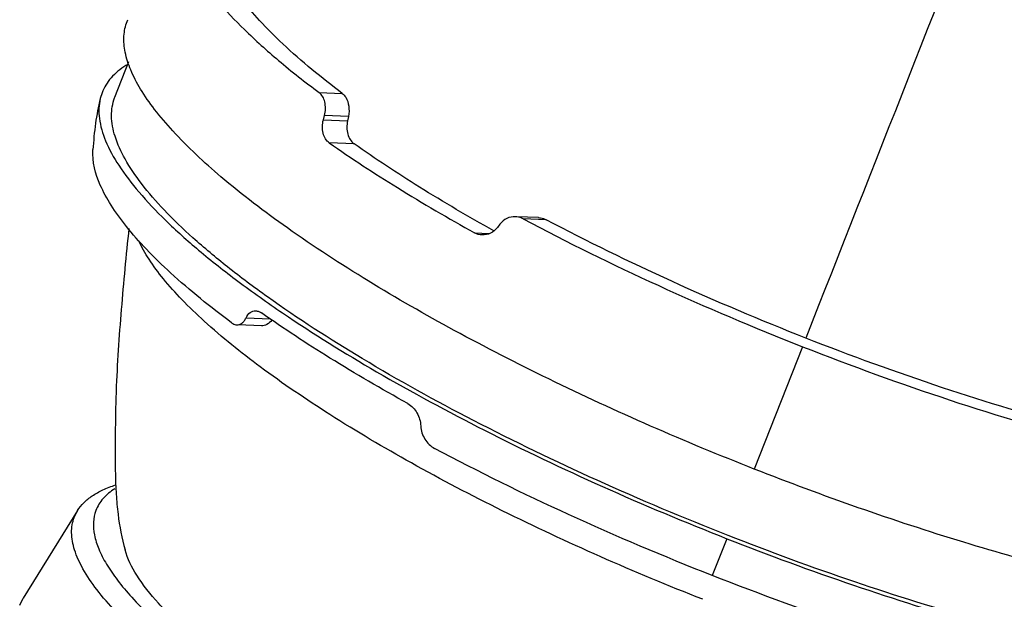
# Model space of a CAD drawing. Header units: inches. Extents: x 0 to 17, y 0 to 11.
# Tile 32 of 37: x 13.04 to 13.688, y 6.828 to 7.209. Entities that reach past the tile are written whole.
import ezdxf

# ---------------------------------------------------------------- set-up
doc = ezdxf.new("R2010")
doc.units = ezdxf.units.IN
doc.header["$LTSCALE"] = 0.935
doc.header["$MEASUREMENT"] = 0
doc.layers.get('0').update_dxf_attribs({"linetype": 'CONTINUOUS'})

msp = doc.modelspace()

# ---------------------------------------------------------------- linework, layer by layer
at = {"color": 7, "linetype": 'Continuous'}
for p, q in [((13.11096, 7.20772), (13.11143, 7.20888)), ((13.10297, 7.15789), (13.11223, 7.18139)), ((13.09452, 7.16077), (13.09336, 7.15698)), ((13.23724, 7.16102), (13.25245, 7.16041)), ((13.10282, 7.15751), (13.10297, 7.15789)), ((13.24005, 7.14309), (13.24077, 7.14584)), ((13.24005, 7.14309), (13.25593, 7.14245)), ((13.2565, 7.14521), (13.24077, 7.14584)), ((13.2565, 7.14521), (13.25593, 7.14245)), ((13.26024, 7.12724), (13.24389, 7.1279)), ((13.38153, 7.07869), (13.36703, 7.07928)), ((13.3866, 7.0773), (13.37138, 7.07791)), ((13.35611, 7.07438), (13.35444, 7.07222)), ((13.33947, 7.06868), (13.34905, 7.06829)), ((13.18919, 7.01279), (13.20507, 7.01215)), ((13.19928, 7.00755), (13.18408, 7.00816)), ((13.55511, 6.99382), (13.52341, 6.91333)), ((13.07844, 6.886), (13.04265, 6.82838)), ((13.07623, 6.88152), (13.07844, 6.886)), ((13.50536, 6.86753), (13.49578, 6.84328)), ((13.04037, 6.82377), (13.04265, 6.82838))]:
    msp.add_line(p, q, dxfattribs=at)
msp.add_arc((13.14099, 7.13023), 0.0575, 120.37846, 122.478, dxfattribs=at)
for points, knots in [([(13.83654, 7.71243), (13.82701, 7.68723), (13.81315, 7.65048), (13.79181, 7.59572), (13.76896, 7.53749), (13.73475, 7.45047), (13.66283, 7.26764), (13.60212, 7.11341), (13.55724, 6.99947)], [0, 0, 0, 0, 0.10555, 0.153888, 0.230241, 0.350646, 0.520213, 1, 1, 1, 1]), ([(13.15712, 7.23946), (13.16104, 7.23316), (13.1708, 7.2202), (13.18884, 7.20112), (13.21131, 7.181), (13.22815, 7.16779), (13.23724, 7.16102)], [0, 0, 0, 0, 0.197532, 0.430383, 0.698367, 1, 1, 1, 1]), ([(13.25245, 7.16041), (13.23891, 7.17061), (13.22013, 7.18593), (13.19851, 7.20752), (13.18972, 7.21789), (13.18589, 7.22297)], [0, 0, 0, 0, 0.555356, 0.791836, 1, 1, 1, 1]), ([(13.17269, 7.1056), (13.16159, 7.11506), (13.14633, 7.12922), (13.12933, 7.14914), (13.11997, 7.16251), (13.11332, 7.17509), (13.10944, 7.18688), (13.10843, 7.19784), (13.1098, 7.20467), (13.11096, 7.20772)], [0, 0, 0, 0, 0.349125, 0.496747, 0.626454, 0.739078, 0.83641, 0.921698, 1, 1, 1, 1]), ([(13.11012, 7.17873), (13.10655, 7.17646), (13.1002, 7.17134), (13.09586, 7.16433), (13.09452, 7.16077)], [0, 0, 0, 0, 0.526303, 1, 1, 1, 1]), ([(13.24077, 7.14584), (13.24116, 7.14733), (13.24158, 7.15034), (13.24111, 7.15573), (13.23919, 7.15957), (13.23724, 7.16102)], [0, 0, 0, 0, 0.283702, 0.552081, 1, 1, 1, 1]), ([(13.25245, 7.16041), (13.25337, 7.15971), (13.25548, 7.15721), (13.25713, 7.15184), (13.25696, 7.14744), (13.2565, 7.14521)], [0, 0, 0, 0, 0.210418, 0.583155, 1, 1, 1, 1]), ([(13.09335, 7.15698), (13.09207, 7.15162), (13.0899, 7.14049), (13.08891, 7.12919), (13.08853, 7.1234)], [0, 0, 0, 0, 0.486897, 1, 1, 1, 1]), ([(13.09335, 7.15698), (13.09235, 7.15276), (13.09212, 7.14309), (13.0967, 7.12808), (13.10576, 7.11184), (13.11919, 7.09439), (13.1369, 7.07583), (13.15874, 7.05632), (13.1845, 7.03604), (13.20328, 7.02275), (13.21326, 7.01599)], [0, 0, 0, 0, 0.067745, 0.146853, 0.242188, 0.356054, 0.489209, 0.641494, 0.81215, 1, 1, 1, 1]), ([(13.50615, 6.86962), (13.47713, 6.88103), (13.42066, 6.90483), (13.34029, 6.94356), (13.26783, 6.98362), (13.21424, 7.01809), (13.17767, 7.04541), (13.15492, 7.06443), (13.13592, 7.08265), (13.12083, 7.09992), (13.10975, 7.1161), (13.10277, 7.13113), (13.10004, 7.14505), (13.1014, 7.15375), (13.10282, 7.15751)], [0, 0, 0, 0, 0.181612, 0.356803, 0.519357, 0.663661, 0.727491, 0.785133, 0.836255, 0.880687, 0.918492, 0.950108, 0.976604, 1, 1, 1, 1]), ([(13.24389, 7.1279), (13.24291, 7.12859), (13.24118, 7.13052), (13.23969, 7.13427), (13.23925, 7.13861), (13.23967, 7.14161), (13.24005, 7.14309)], [0, 0, 0, 0, 0.216605, 0.457581, 0.721881, 1, 1, 1, 1]), ([(13.25593, 7.14245), (13.25562, 7.14095), (13.25535, 7.13792), (13.25608, 7.13248), (13.2582, 7.12868), (13.26024, 7.12724)], [0, 0, 0, 0, 0.278701, 0.545935, 1, 1, 1, 1]), ([(13.17973, 7.00953), (13.16587, 7.01986), (13.14655, 7.03538), (13.12403, 7.0572), (13.11085, 7.07203), (13.10058, 7.08612), (13.09155, 7.10242), (13.088, 7.11549), (13.08853, 7.1234)], [0, 0, 0, 0, 0.345614, 0.494344, 0.62644, 0.741973, 0.841612, 1, 1, 1, 1]), ([(13.24389, 7.1279), (13.25852, 7.11762), (13.28993, 7.09709), (13.32233, 7.0782), (13.33947, 7.06868)], [0, 0, 0, 0, 0.47696, 1, 1, 1, 1]), ([(13.35207, 7.0701), (13.33556, 7.07928), (13.30441, 7.09749), (13.27425, 7.11732), (13.26024, 7.12724)], [0, 0, 0, 0, 0.523752, 1, 1, 1, 1]), ([(13.26961, 7.03704), (13.25151, 7.0481), (13.21828, 7.06968), (13.18669, 7.09368), (13.17269, 7.1056)], [0, 0, 0, 0, 0.535611, 1, 1, 1, 1]), ([(13.36628, 7.07931), (13.36438, 7.07938), (13.36041, 7.07854), (13.35732, 7.07595), (13.35611, 7.07438)], [0, 0, 0, 0, 0.490129, 1, 1, 1, 1]), ([(13.37138, 7.07791), (13.37099, 7.07812), (13.36938, 7.07887), (13.36761, 7.07925), (13.36628, 7.07931)], [0, 0, 0, 0, 0.252588, 1, 1, 1, 1]), ([(13.37138, 7.07791), (13.40048, 7.06243), (13.46102, 7.03273), (13.52308, 7.00641), (13.55511, 6.99382)], [0, 0, 0, 0, 0.489214, 1, 1, 1, 1]), ([(13.38153, 7.07869), (13.38197, 7.07867), (13.38372, 7.0785), (13.38543, 7.07792), (13.3866, 7.0773)], [0, 0, 0, 0, 0.247238, 1, 1, 1, 1]), ([(13.55726, 6.99947), (13.52755, 7.01115), (13.46993, 7.03554), (13.41369, 7.063), (13.3866, 7.0773)], [0, 0, 0, 0, 0.510251, 1, 1, 1, 1]), ([(13.11215, 7.07163), (13.11032, 7.05389), (13.10776, 7.02721), (13.10507, 6.99149), (13.10386, 6.96898), (13.10334, 6.95092), (13.10321, 6.9374), (13.10316, 6.9239), (13.10321, 6.91035), (13.10368, 6.89688), (13.10518, 6.88001), (13.10748, 6.8678), (13.10963, 6.86012)], [0, 0, 0, 0, 0.251875, 0.378567, 0.506109, 0.57017, 0.633813, 0.697005, 0.760905, 0.825229, 0.887366, 1, 1, 1, 1]), ([(13.35444, 7.07222), (13.35324, 7.07067), (13.35019, 7.06808), (13.34627, 7.06722), (13.3444, 7.06729)], [0, 0, 0, 0, 0.512362, 1, 1, 1, 1]), ([(13.48948, 6.82765), (13.46684, 6.83655), (13.42248, 6.85505), (13.35853, 6.88492), (13.29916, 6.916), (13.24594, 6.94744), (13.2003, 6.97838), (13.1681, 7.00418), (13.14735, 7.02413), (13.13513, 7.03772), (13.12554, 7.05061), (13.1206, 7.0593), (13.11868, 7.0635)], [0, 0, 0, 0, 0.163762, 0.323443, 0.475027, 0.614764, 0.739329, 0.845998, 0.892029, 0.933005, 0.968932, 1, 1, 1, 1]), ([(13.52341, 6.91333), (13.47762, 6.93133), (13.41109, 6.96035), (13.32724, 7.00334), (13.28816, 7.02571), (13.26961, 7.03704)], [0, 0, 0, 0, 0.522241, 0.769374, 1, 1, 1, 1]), ([(13.18318, 7.0082), (13.18377, 7.00817), (13.185, 7.00835), (13.18668, 7.0093), (13.18812, 7.01082), (13.18886, 7.01209), (13.18919, 7.01279)], [0, 0, 0, 0, 0.222064, 0.453208, 0.709845, 1, 1, 1, 1]), ([(13.18919, 7.01279), (13.18981, 7.01412), (13.19113, 7.01595), (13.19362, 7.01725), (13.19494, 7.01742), (13.19558, 7.01739)], [0, 0, 0, 0, 0.531072, 0.768082, 1, 1, 1, 1]), ([(13.19558, 7.01739), (13.19589, 7.01738), (13.19721, 7.01722), (13.19844, 7.01663), (13.19927, 7.01605)], [0, 0, 0, 0, 0.236829, 1, 1, 1, 1]), ([(13.29556, 6.9564), (13.27828, 6.96598), (13.24563, 6.98501), (13.214, 7.0057), (13.19927, 7.01605)], [0, 0, 0, 0, 0.523201, 1, 1, 1, 1]), ([(13.21326, 7.01599), (13.23337, 7.00237), (13.27691, 6.9754), (13.34719, 6.93746), (13.4241, 6.90089), (13.47783, 6.87835), (13.50536, 6.86753)], [0, 0, 0, 0, 0.22196, 0.467661, 0.729695, 1, 1, 1, 1]), ([(13.17973, 7.00953), (13.18, 7.00932), (13.18104, 7.00864), (13.18227, 7.00823), (13.18318, 7.0082)], [0, 0, 0, 0, 0.272168, 1, 1, 1, 1]), ([(13.20624, 7.01131), (13.20533, 7.01016), (13.20329, 7.00826), (13.20053, 7.0075), (13.19928, 7.00755)], [0, 0, 0, 0, 0.53911, 1, 1, 1, 1]), ([(13.73499, 6.94034), (13.70547, 6.94829), (13.64567, 6.96645), (13.58694, 6.98781), (13.55726, 6.99947)], [0, 0, 0, 0, 0.489401, 1, 1, 1, 1]), ([(13.55511, 6.99382), (13.58712, 6.98124), (13.65041, 6.95827), (13.71488, 6.93884), (13.74667, 6.93038)], [0, 0, 0, 0, 0.511143, 1, 1, 1, 1]), ([(13.29556, 6.9564), (13.29807, 6.955), (13.30222, 6.95042), (13.30391, 6.94461), (13.30406, 6.94163)], [0, 0, 0, 0, 0.490465, 1, 1, 1, 1]), ([(13.30406, 6.94163), (13.30421, 6.93863), (13.30617, 6.93272), (13.31056, 6.92825), (13.31317, 6.92686)], [0, 0, 0, 0, 0.504558, 1, 1, 1, 1]), ([(13.49578, 6.84328), (13.46394, 6.8558), (13.40225, 6.88195), (13.34209, 6.91147), (13.31317, 6.92686)], [0, 0, 0, 0, 0.51078, 1, 1, 1, 1]), ([(13.79029, 6.83185), (13.76925, 6.83616), (13.72593, 6.84633), (13.63633, 6.87174), (13.56867, 6.89554), (13.52341, 6.91333)], [0, 0, 0, 0, 0.230675, 0.477743, 1, 1, 1, 1]), ([(13.07844, 6.886), (13.0796, 6.88786), (13.08252, 6.89147), (13.08821, 6.89603), (13.09528, 6.89992), (13.10058, 6.90194), (13.10342, 6.90286)], [0, 0, 0, 0, 0.214608, 0.448024, 0.70803, 1, 1, 1, 1]), ([(13.10292, 6.9004), (13.10007, 6.89859), (13.095, 6.89449), (13.09154, 6.88889), (13.09047, 6.88604)], [0, 0, 0, 0, 0.526181, 1, 1, 1, 1]), ([(13.09047, 6.88604), (13.08955, 6.88362), (13.08845, 6.87821), (13.08924, 6.86952), (13.09228, 6.86019), (13.0975, 6.85022), (13.10486, 6.83963), (13.11824, 6.82386), (13.13026, 6.81264), (13.13901, 6.80516)], [0, 0, 0, 0, 0.078555, 0.16404, 0.261482, 0.374126, 0.503773, 0.651266, 1, 1, 1, 1]), ([(13.41521, 6.63957), (13.39082, 6.64916), (13.34335, 6.66916), (13.27581, 6.70171), (13.21491, 6.73538), (13.16987, 6.76435), (13.13913, 6.78731), (13.12002, 6.8033), (13.10405, 6.81861), (13.09136, 6.83312), (13.08205, 6.84672), (13.07619, 6.85936), (13.07389, 6.87105), (13.07503, 6.87837), (13.07623, 6.88152)], [0, 0, 0, 0, 0.181612, 0.356803, 0.519357, 0.663661, 0.727492, 0.785133, 0.836256, 0.880687, 0.918492, 0.950108, 0.976604, 1, 1, 1, 1]), ([(13.8197, 6.78061), (13.79598, 6.7841), (13.74614, 6.79365), (13.66931, 6.81337), (13.5883, 6.83877), (13.53367, 6.8588), (13.50615, 6.86962)], [0, 0, 0, 0, 0.220336, 0.465674, 0.728359, 1, 1, 1, 1]), ([(13.50536, 6.86753), (13.53283, 6.85672), (13.58741, 6.83668), (13.66841, 6.81116), (13.74541, 6.79117), (13.79544, 6.78135), (13.81932, 6.77767)], [0, 0, 0, 0, 0.270749, 0.532917, 0.778459, 1, 1, 1, 1]), ([(13.17862, 6.78368), (13.16954, 6.79044), (13.15316, 6.80347), (13.13238, 6.82337), (13.11767, 6.84171), (13.11128, 6.85427), (13.10963, 6.86012)], [0, 0, 0, 0, 0.325688, 0.60133, 0.825235, 1, 1, 1, 1]), ([(13.68616, 6.78023), (13.65456, 6.78863), (13.59049, 6.80795), (13.52759, 6.83078), (13.49578, 6.84328)], [0, 0, 0, 0, 0.488863, 1, 1, 1, 1])]:
    msp.add_open_spline(points, degree=3, knots=knots, dxfattribs=at)
msp.add_open_spline([(13.3444, 7.06729), (13.34269, 7.06736), (13.34096, 7.06785), (13.33947, 7.06868)], degree=3, dxfattribs=at)

doc.saveas('drawing.dxf')
